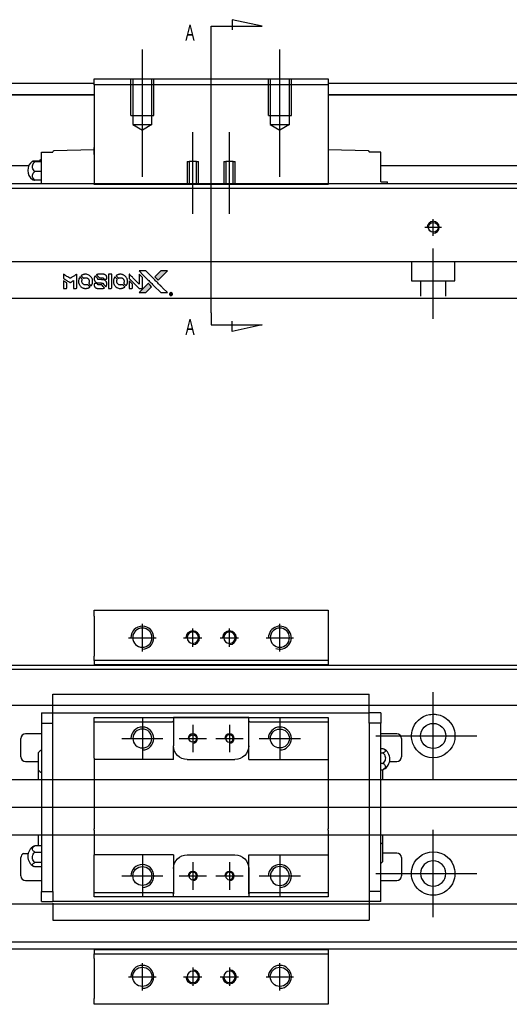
# Model space of a CAD drawing. Header units: millimetres. Extents: x -257 to 3135, y -1556 to 860.
# Tile 8 of 40: x 28 to 135, y -1158 to -943. Entities that reach past the tile are written whole.
import ezdxf
from ezdxf.lldxf.tags import DXFTag

# ---------------------------------------------------------------- set-up
doc = ezdxf.new("R2010")
doc.units = ezdxf.units.MM
doc.layers.get('0').update_dxf_attribs({"linetype": 'CONTINUOUS'})
doc.styles.add('CHN', font='Microsoft JhengHei.ttf')
tags = doc.linetypes.add('DASHED', pattern=[25.72, 12.86, -12.86]).pattern_tags.tags
tags[6:7] = [DXFTag(74, 4), DXFTag(75, 0), DXFTag(340, '0'), DXFTag(46, 0.0), DXFTag(50, 0.0), DXFTag(44, 0.0), DXFTag(45, 0.0)]
tags[4:5] = [DXFTag(74, 4), DXFTag(75, 0), DXFTag(340, '0'), DXFTag(46, 0.0), DXFTag(50, 0.0), DXFTag(44, 0.0), DXFTag(45, 0.0)]

# ---------------------------------------------------------------- blocks, each defined once
blk = doc.blocks.new('MosionX logo(完整正式版)')
h = blk.add_hatch(color=22)
h.dxf.hatch_style = 1
h.paths.add_polyline_path([(-1416, 1831), (-1517, 1831), (-1619, 1831), (-1707, 1742, 0.000288), (-1740, 1709, 0.000479), (-1769, 1680, 0.000013), (-1794, 1654, 0.197177), (-1794, 1654, 0.197497), (-1794, 1653, 0.00004), (-1779, 1638, 0.000834), (-1763, 1622, 0.000506), (-1744, 1603), (-1694, 1552), (-1555, 1692)])
h.paths.add_polyline_path([(-1892, 1355), (-1942, 1405, 0.000476), (-1962, 1424, 0.000789), (-1978, 1441, 0.000035), (-1993, 1455, 0.19758), (-1993, 1456, 0.198396), (-1994, 1455, 0.000019), (-2014, 1435, 0.000582), (-2036, 1413, 0.000351), (-2062, 1387, 0.000108), (-2174, 1275, 0.000692), (-2230, 1218, 0.000077), (-2269, 1179, 0.197527), (-2269, 1178, 0.410181), (-2269, 1177, 0.000493), (-2248, 1177, 0.002424), (-2219, 1177, 0.000529), (-2169, 1177), (-2070, 1177), (-1981, 1266)])
at = {"color": 22}
for points in [[(-2150, 1708, -0.000056), (-2089, 1647, -0.000021), (-2004, 1562, -0.000021), (-1911, 1469, -0.000025), (-1823, 1381), (-1619, 1177), (-1518, 1177), (-1417, 1177), (-1553, 1315, 0.000274), (-1619, 1381, 0.000123), (-1705, 1467, 0.000121), (-1797, 1559, 0.000165), (-1879, 1641), (-2068, 1831), (-2170, 1831), (-2272, 1831)], [(-1707, 1742, 0.000288), (-1740, 1709, 0.000479), (-1769, 1680, 0.000013), (-1794, 1654, 0.197177), (-1794, 1654, 0.197497), (-1794, 1653, 0.00004), (-1779, 1638, 0.000836), (-1763, 1622, 0.000505), (-1744, 1603), (-1694, 1552), (-1555, 1692), (-1416, 1831), (-1517, 1831), (-1619, 1831)], [(-4562, 1668), (-4562, 1603), (-4545, 1592, -0.000297), (-4534, 1586, -0.000037), (-4510, 1571, -0.000043), (-4482, 1554, -0.000036), (-4452, 1535, 0.000044), (-4422, 1517, 0.000063), (-4396, 1501, 0.000035), (-4374, 1488, 0.0009), (-4368, 1484), (-4360, 1479), (-4348, 1486, 0.001175), (-4342, 1490, 0.000208), (-4329, 1498, 0.000225), (-4315, 1506, 0.000203), (-4300, 1516, -0.000711), (-4286, 1525, -0.001119), (-4274, 1532, -0.000263), (-4263, 1539, -0.04589), (-4262, 1539, -0.519312), (-4261, 1539, -0.001914), (-4261, 1521, -0.003124), (-4260, 1493, -0.000285), (-4260, 1421), (-4260, 1303), (-4219, 1303, 0.001727), (-4189, 1303, 0.025279), (-4179, 1303, 0.073886), (-4173, 1305, 0.07426), (-4167, 1308, 0.03264), (-4166, 1310, 0.01784), (-4164, 1311, 0.017712), (-4163, 1313, 0.026854), (-4162, 1315), (-4160, 1319), (-4160, 1526), (-4159, 1733), (-4162, 1731, -0.004595), (-4163, 1730, -0.00016), (-4169, 1726, -0.000298), (-4177, 1722, -0.000208), (-4185, 1717, 0.000986), (-4210, 1701, 0.00025), (-4250, 1676, 0.000268), (-4292, 1650, 0.000436), (-4329, 1627, -0.002932), (-4341, 1619, -0.004718), (-4351, 1613, -0.001113), (-4360, 1608, -0.227179), (-4361, 1608, -0.045982), (-4362, 1608, -0.000145), (-4374, 1616, -0.000825), (-4387, 1624, -0.000517), (-4403, 1634, 0.000056), (-4458, 1668, 0.000289), (-4488, 1687, 0.000481), (-4511, 1701, 0.000418), (-4535, 1715), (-4562, 1732)], [(-4562, 1417), (-4562, 1303), (-4521, 1303, 0.000842), (-4494, 1303, 0.010591), (-4484, 1303, 0.028995), (-4479, 1303, 0.069543), (-4475, 1305, 0.051063), (-4471, 1307, 0.039932), (-4468, 1310, 0.039414), (-4465, 1314, 0.045845), (-4462, 1318, 0.094811), (-4461, 1322, 0.007124), (-4461, 1333, 0.004713), (-4461, 1352, 0.000534), (-4461, 1395), (-4461, 1469), (-4471, 1475, 0.000828), (-4502, 1494, 0.000879), (-4532, 1513, 0.000048), (-4561, 1530, 0.137596), (-4562, 1531, 0.413028), (-4562, 1530, 0.000016), (-4562, 1497, 0.000623), (-4562, 1460, 0.000374)], [(-4068, 1643, 0.064158), (-4094, 1594, 0.06356), (-4108, 1539, 0.064004), (-4107, 1483, 0.066747), (-4091, 1429, 0.04321), (-4073, 1396, 0.044737), (-4050, 1367, 0.044901), (-4021, 1342, 0.044184), (-3989, 1323, 0.026293), (-3965, 1313, 0.033344), (-3941, 1306, 0.033227), (-3917, 1303, 0.025815), (-3890, 1302, 0.023119), (-3864, 1304, 0.031044), (-3841, 1308, 0.031337), (-3819, 1315, 0.024258), (-3796, 1325, 0.015622), (-3788, 1329, 0.008495), (-3778, 1335, 0.008415), (-3769, 1341, 0.020814), (-3763, 1346), (-3760, 1348), (-3791, 1379, 0.002843), (-3814, 1403, 0.033917), (-3823, 1411, 0.087906), (-3831, 1414, 0.073302), (-3839, 1416, 0.022047), (-3843, 1415, 0.026465), (-3847, 1415, 0.022233), (-3851, 1414, 0.009985), (-3857, 1412, -0.039011), (-3876, 1407, -0.044398), (-3896, 1406, -0.045096), (-3915, 1408, -0.04265), (-3934, 1413, -0.071154), (-3961, 1428, -0.068827), (-3983, 1450, -0.068713), (-3998, 1476, -0.070507), (-4005, 1506, -0.028605), (-4006, 1519, -0.031418), (-4005, 1531, -0.031044), (-4002, 1544, -0.02668), (-3998, 1556, 0.038913), (-3996, 1564, 0.043732), (-3995, 1571, 0.047754), (-3995, 1578, 0.075756), (-3997, 1583, 0.07294), (-3999, 1586, 0.003456), (-4006, 1594, 0.005023), (-4017, 1605, 0.002422), (-4030, 1619, 0.000819), (-4042, 1631, 0.001349), (-4053, 1641, 0.0001), (-4062, 1650, 0.205335), (-4062, 1651, 0.219821), (-4063, 1650, 0.002494), (-4064, 1648, 0.007089), (-4066, 1646, 0.004494)], [(-3917, 1731, 0.024131), (-3935, 1728, 0.022344), (-3954, 1723, 0.021883), (-3972, 1717, 0.020884), (-3990, 1709, 0.010669), (-4000, 1703, 0.010389), (-4011, 1697, 0.010913), (-4020, 1692, 0.022227), (-4026, 1687), (-4029, 1685), (-3996, 1653, 0.002452), (-3984, 1640, 0.003628), (-3972, 1630, 0.001662), (-3963, 1621, 0.070159), (-3960, 1619, 0.047671), (-3958, 1618, 0.018624), (-3956, 1618, 0.017921), (-3953, 1617, 0.018804), (-3950, 1617, 0.018255), (-3946, 1617, 0.041312), (-3943, 1617, 0.037164), (-3939, 1618, 0.012342), (-3935, 1620, -0.015101), (-3924, 1624, -0.035998), (-3916, 1626, -0.033244), (-3907, 1627, -0.011249), (-3894, 1627, -0.004059), (-3883, 1627, -0.019693), (-3877, 1627, -0.027943), (-3872, 1626, -0.014411), (-3866, 1624, -0.033089), (-3851, 1619, -0.033887), (-3838, 1613, -0.034021), (-3825, 1604, -0.033942), (-3814, 1594, -0.02816), (-3804, 1582, -0.035032), (-3796, 1570, -0.035269), (-3790, 1557, -0.029196), (-3785, 1543, -0.037862), (-3782, 1526, -0.043657), (-3782, 1510, -0.043064), (-3784, 1494, -0.035184), (-3790, 1477, 0.033699), (-3792, 1470, 0.052815), (-3793, 1463, 0.059167), (-3793, 1456, 0.058972), (-3791, 1450, 0.059208), (-3788, 1445, 0.021125), (-3783, 1439, 0.008691), (-3773, 1429, 0.000851), (-3749, 1405, 0.001873), (-3736, 1393, 0.013884), (-3730, 1387, 0.022355), (-3726, 1385, 0.341453), (-3725, 1385, 0.073011), (-3722, 1388, 0.004587), (-3714, 1399, 0.00748), (-3707, 1411, 0.016837), (-3702, 1420, 0.028606), (-3692, 1443, 0.031352), (-3685, 1465, 0.031004), (-3681, 1489, 0.0268), (-3680, 1514, 0.026698), (-3681, 1541, 0.03002), (-3686, 1566, 0.030357), (-3693, 1590, 0.028554), (-3703, 1614, 0.062944), (-3732, 1658, 0.062206), (-3772, 1694, 0.062448), (-3819, 1719, 0.064355), (-3870, 1731, 0.017377), (-3880, 1731, 0.008369), (-3893, 1731, 0.008367), (-3907, 1731, 0.01757)], [(-3610, 1675, 0.023289), (-3616, 1665, 0.026845), (-3621, 1655, 0.026047), (-3626, 1644, 0.019751), (-3629, 1631, 0.013249), (-3631, 1624, 0.025169), (-3631, 1618, 0.016532), (-3632, 1611, 0.002937), (-3632, 1598, 0.003317), (-3632, 1586, 0.011808), (-3631, 1578, 0.01777), (-3631, 1572, 0.021476), (-3630, 1567, 0.04325), (-3623, 1544, 0.045753), (-3612, 1523, 0.04649), (-3598, 1505, 0.047672), (-3581, 1490, 0.025315), (-3573, 1485, 0.015208), (-3564, 1480, 0.01512), (-3554, 1476, 0.022488), (-3546, 1473, 0.027857), (-3532, 1469, 0.034138), (-3519, 1467, 0.014286), (-3499, 1467, 0.00124), (-3449, 1467, -0.00103), (-3418, 1467, -0.002552), (-3396, 1466, -0.001594), (-3379, 1466, -0.047676), (-3374, 1466, -0.085307), (-3367, 1463, -0.097789), (-3361, 1457, -0.085947), (-3357, 1450, -0.051339), (-3356, 1440, 0.014634), (-3355, 1436, 0.015028), (-3355, 1433, 0.014927), (-3354, 1430, 0.059415), (-3353, 1429, 0.070595), (-3351, 1425, 0.00028), (-3315, 1389, 0.000111), (-3279, 1352, 0.200239), (-3277, 1352, 0.268906), (-3276, 1352, 0.001866), (-3271, 1361, 0.007532), (-3267, 1370, 0.017818), (-3263, 1376, 0.013256), (-3261, 1383, 0.011636), (-3258, 1391, 0.011528), (-3256, 1399, 0.012303), (-3254, 1407, 0.0423), (-3252, 1419, 0.013657), (-3252, 1437, 0.013857), (-3252, 1455, 0.037428), (-3254, 1468, 0.014927), (-3256, 1477, 0.0122), (-3259, 1486, 0.012518), (-3262, 1494, 0.023062), (-3265, 1501, 0.065961), (-3281, 1525, 0.06055), (-3304, 1545, 0.059676), (-3331, 1559, 0.060497), (-3360, 1567, 0.025683), (-3367, 1567, 0.001528), (-3386, 1567, 0.002124), (-3410, 1568, 0.001173), (-3439, 1568, -0.000809), (-3490, 1568, -0.017164), (-3506, 1568, -0.063931), (-3514, 1570, -0.108429), (-3520, 1573, -0.052941), (-3523, 1577, -0.063675), (-3525, 1582, -0.050562), (-3526, 1587, -0.020337), (-3527, 1595, 0.009897), (-3528, 1599, 0.016482), (-3528, 1603, 0.019019), (-3529, 1606, 0.06043), (-3530, 1608, 0.076267), (-3533, 1613, 0.00054), (-3566, 1646, 0.000307), (-3601, 1680, 0.142594), (-3604, 1681, 0.232419), (-3604, 1681, 0.022995), (-3606, 1680, 0.024627), (-3608, 1678, 0.015407)], [(-3516, 1731, 0.018538), (-3522, 1730, 0.010695), (-3530, 1729, 0.01068), (-3538, 1727, 0.017678), (-3544, 1725, 0.013849), (-3551, 1722, 0.011814), (-3559, 1719, 0.004513), (-3566, 1716, 0.290035), (-3566, 1715, 0.196418), (-3566, 1714, 0.000124), (-3554, 1702, 0.001477), (-3540, 1688, 0.000898), (-3524, 1671), (-3481, 1629), (-3427, 1628, -0.001471), (-3387, 1628, -0.028714), (-3374, 1627, -0.097073), (-3367, 1625, -0.084199), (-3361, 1620, -0.042698), (-3359, 1616, -0.053912), (-3357, 1612, -0.051004), (-3356, 1608, -0.032967), (-3355, 1602, 0.00807), (-3355, 1600, 0.003023), (-3355, 1596, 0.002994), (-3355, 1592, 0.003629), (-3355, 1588), (-3354, 1579), (-3313, 1579, 0.001618), (-3293, 1579, 0.005206), (-3280, 1579, 0.00535), (-3271, 1579, 0.060675), (-3268, 1580, 0.048484), (-3266, 1581, 0.02389), (-3264, 1582, 0.022812), (-3261, 1584, 0.02462), (-3259, 1586, 0.061781), (-3255, 1591, 0.080179), (-3253, 1596, 0.048561), (-3252, 1604, 0.010021), (-3251, 1619, 0.016602), (-3252, 1638, 0.031409), (-3254, 1653, 0.036474), (-3258, 1666, 0.03439), (-3263, 1679, 0.065928), (-3277, 1699, 0.069066), (-3296, 1715, 0.065697), (-3319, 1725, 0.051559), (-3346, 1731, 0.020904), (-3360, 1731, 0.000451), (-3431, 1731, 0.000419), (-3502, 1732, 0.022759)], [(-3202, 1517), (-3202, 1303), (-3160, 1303), (-3118, 1303), (-3113, 1306, 0.071429), (-3109, 1309, 0.054799), (-3105, 1313, 0.053585), (-3102, 1318, 0.060698), (-3101, 1323, 0.033975), (-3100, 1332, 0.000112), (-3100, 1441, 0.000726), (-3100, 1548, 0.001084), (-3101, 1641), (-3102, 1732), (-3152, 1732), (-3202, 1732)], [(-3011, 1643, 0.018008), (-3017, 1634, 0.009842), (-3023, 1622, 0.009807), (-3030, 1610, 0.015716), (-3035, 1599, 0.048467), (-3047, 1561, 0.045841), (-3052, 1520, 0.046006), (-3049, 1479, 0.049638), (-3039, 1441, 0.064819), (-3012, 1391, 0.06695), (-2974, 1350, 0.066691), (-2926, 1320, 0.063505), (-2872, 1304, 0.03135), (-2858, 1302, 0.010439), (-2837, 1302, 0.010391), (-2817, 1302, 0.032408), (-2803, 1304, 0.015696), (-2787, 1307, 0.018095), (-2771, 1312, 0.018551), (-2757, 1317, 0.018352), (-2743, 1323, 0.015568), (-2733, 1328, 0.009832), (-2723, 1334, 0.009795), (-2713, 1341, 0.023727), (-2706, 1346), (-2703, 1348), (-2734, 1379, 0.001528), (-2751, 1397, 0.010022), (-2760, 1406, 0.019586), (-2766, 1411, 0.061865), (-2771, 1413, 0.055054), (-2777, 1415, 0.061607), (-2784, 1416, 0.048725), (-2792, 1415, 0.020221), (-2802, 1412, -0.017722), (-2813, 1409, -0.02685), (-2822, 1407, -0.02759), (-2832, 1406, -0.020233), (-2843, 1406, -0.04793), (-2864, 1409, -0.048386), (-2883, 1416, -0.047866), (-2901, 1426, -0.044964), (-2917, 1440, -0.04333), (-2931, 1457, -0.050921), (-2941, 1475, -0.051473), (-2946, 1495, -0.0459), (-2948, 1516, -0.019014), (-2948, 1526, -0.024114), (-2947, 1535, -0.025081), (-2945, 1544, -0.023892), (-2942, 1553, 0.008624), (-2939, 1560, 0.026486), (-2938, 1564, 0.035074), (-2937, 1568, 0.02756), (-2937, 1573, 0.087163), (-2939, 1580, 0.073291), (-2942, 1587, 0.028074), (-2951, 1596, 0.002594), (-2973, 1619), (-3005, 1651)], [(-2860, 1730, 0.023681), (-2878, 1728, 0.022402), (-2896, 1723, 0.021929), (-2914, 1717, 0.020503), (-2931, 1709, 0.013745), (-2941, 1704, 0.009767), (-2952, 1698, 0.009658), (-2962, 1691, 0.027804), (-2968, 1687), (-2971, 1685), (-2939, 1653, 0.002053), (-2924, 1638, 0.006738), (-2914, 1628, 0.007826), (-2907, 1622, 0.063909), (-2903, 1619, 0.061532), (-2897, 1617, 0.068674), (-2891, 1617, 0.052072), (-2885, 1618, 0.019648), (-2875, 1621, -0.018366), (-2864, 1624, -0.0288), (-2854, 1626, -0.029061), (-2844, 1627, -0.019155), (-2832, 1627, -0.053809), (-2807, 1624, -0.058833), (-2784, 1615, -0.058566), (-2764, 1601, -0.052525), (-2746, 1582, -0.044733), (-2737, 1566, -0.040573), (-2729, 1547, -0.041123), (-2725, 1529, -0.04951), (-2725, 1511, -0.017369), (-2725, 1502, -0.024255), (-2727, 1495, -0.023787), (-2729, 1487, -0.015798), (-2732, 1479, 0.010631), (-2734, 1474, 0.033653), (-2735, 1470, 0.037806), (-2736, 1467, 0.016307), (-2736, 1462, 0.068179), (-2734, 1453, 0.095747), (-2731, 1446, 0.033418), (-2722, 1436, 0.002133), (-2695, 1409, 0.001452), (-2680, 1395, 0.012393), (-2673, 1388, 0.020479), (-2668, 1385, 0.344362), (-2667, 1385, 0.074287), (-2663, 1388, 0.005454), (-2656, 1400, 0.008391), (-2649, 1412, 0.017097), (-2643, 1422, 0.027375), (-2635, 1442, 0.02835), (-2628, 1463, 0.027723), (-2624, 1485, 0.023913), (-2623, 1509, 0.027047), (-2623, 1537, 0.031685), (-2627, 1563, 0.032425), (-2634, 1588, 0.031013), (-2644, 1612, 0.037914), (-2661, 1641, 0.040153), (-2682, 1667, 0.039834), (-2707, 1688, 0.036173), (-2736, 1707, 0.040752), (-2765, 1719, 0.035885), (-2796, 1728, 0.035491), (-2828, 1731, 0.037615)], [(-2572, 1669), (-2572, 1604), (-2422, 1453), (-2271, 1303), (-2229, 1303, 0.0008), (-2202, 1303, 0.010795), (-2192, 1303, 0.030495), (-2186, 1304, 0.080372), (-2183, 1305, 0.03816), (-2179, 1308, 0.041799), (-2176, 1310, 0.042486), (-2174, 1314, 0.042078), (-2172, 1317, 0.099276), (-2170, 1322, 0.003302), (-2170, 1343, 0.002586), (-2170, 1380, 0.000204), (-2170, 1477), (-2170, 1633), (-2221, 1683), (-2271, 1733), (-2271, 1583), (-2272, 1433), (-2419, 1582, 0.000253), (-2476, 1639, 0.000412), (-2524, 1687, 0.000041), (-2567, 1730, 0.041338), (-2570, 1732), (-2572, 1734)], [(-2572, 1416), (-2572, 1303), (-2530, 1303), (-2488, 1303), (-2483, 1306, 0.03146), (-2480, 1308, 0.026444), (-2478, 1310, 0.026444), (-2476, 1312, 0.031457), (-2475, 1314), (-2472, 1319), (-2471, 1375), (-2471, 1431), (-2521, 1481, 0.000745), (-2540, 1499, 0.001228), (-2556, 1515, 0.000087), (-2571, 1529, 0.195134), (-2571, 1530, 0.412117), (-2572, 1529, 0.000048), (-2572, 1496, 0.00109), (-2572, 1460, 0.000653)], [(-3615, 1454, 0.065483), (-3620, 1451, 0.053271), (-3625, 1447, 0.052018), (-3628, 1443, 0.0556), (-3631, 1437, 0.036839), (-3632, 1434, 0.026922), (-3632, 1430, 0.016905), (-3633, 1424, 0.004317), (-3633, 1416, 0.016369), (-3632, 1397, 0.029936), (-3630, 1382, 0.03418), (-3627, 1369, 0.031327), (-3621, 1356, 0.046935), (-3612, 1340, 0.054053), (-3600, 1327, 0.053701), (-3585, 1317, 0.045364), (-3568, 1309, 0.032479), (-3552, 1305, 0.03386), (-3537, 1303, 0.013578), (-3512, 1303, 0.001155), (-3450, 1303, 0.000413), (-3396, 1303, 0.005008), (-3375, 1304, 0.013199), (-3364, 1304, 0.033956), (-3355, 1305, 0.013909), (-3347, 1308, 0.010864), (-3337, 1310, 0.010938), (-3329, 1313, 0.028702), (-3323, 1316), (-3318, 1318), (-3362, 1362), (-3405, 1406), (-3455, 1406, -0.001504), (-3477, 1406, -0.00328), (-3493, 1406, -0.001901), (-3506, 1406, -0.061333), (-3510, 1407, -0.063621), (-3514, 1409, -0.048633), (-3518, 1412, -0.046769), (-3522, 1415, -0.047961), (-3525, 1420, -0.02678), (-3526, 1424, -0.050957), (-3527, 1427, -0.029398), (-3528, 1431, -0.00401), (-3528, 1441), (-3529, 1456), (-3569, 1456, 0.001061), (-3593, 1456, 0.009147), (-3604, 1455, 0.020721), (-3611, 1455, 0.051619)], [(-2062, 1387, 0.000108), (-2174, 1275, 0.000692), (-2230, 1218, 0.000077), (-2269, 1179, 0.197527), (-2269, 1178, 0.410182), (-2269, 1177, 0.000493), (-2248, 1177, 0.002424), (-2219, 1177, 0.000529), (-2170, 1177), (-2070, 1177), (-1981, 1266), (-1892, 1355), (-1942, 1405, 0.000476), (-1962, 1424, 0.000789), (-1978, 1441, 0.000035), (-1993, 1455, 0.19758), (-1993, 1456, 0.198396), (-1994, 1455, 0.000019), (-2014, 1435, 0.000582), (-2036, 1413, 0.000351)], [(-1319, 1173, 0.082374), (-1332, 1167, 0.083404), (-1342, 1157, 0.082663), (-1349, 1145, 0.07897), (-1351, 1130, 0.084941), (-1349, 1114, 0.08953), (-1341, 1100, 0.090743), (-1329, 1090, 0.090193), (-1313, 1085, 0.10067), (-1296, 1085, 0.099454), (-1281, 1093, 0.097736), (-1269, 1106, 0.09365), (-1263, 1122, 0.07584), (-1263, 1135, 0.068415), (-1267, 1148, 0.068328), (-1274, 1159, 0.075277), (-1283, 1168, 0.059367), (-1291, 1172, 0.048986), (-1300, 1174, 0.048519), (-1310, 1174, 0.055347)], [(-1325, 1129), (-1325, 1104), (-1322, 1104), (-1319, 1104), (-1319, 1114), (-1319, 1125), (-1313, 1125), (-1306, 1126), (-1302, 1119, -0.003356), (-1300, 1116, -0.002757), (-1298, 1113, -0.002784), (-1296, 1110, -0.007382), (-1295, 1108, 0.019487), (-1294, 1105, 0.098302), (-1293, 1104, 0.116932), (-1291, 1104, 0.032798), (-1289, 1104), (-1285, 1104), (-1288, 1108, 0.005748), (-1289, 1111, 0.002522), (-1291, 1114, 0.002495), (-1293, 1117, 0.00334), (-1295, 1120), (-1299, 1126), (-1296, 1128, 0.066516), (-1292, 1130, 0.085926), (-1290, 1133, 0.082934), (-1289, 1137, 0.05747), (-1289, 1141, 0.023576), (-1289, 1144, 0.043538), (-1289, 1146, 0.050891), (-1290, 1148, 0.049897), (-1291, 1149, 0.067884), (-1295, 1152, 0.077412), (-1298, 1154, 0.049266), (-1304, 1154, 0.012208), (-1313, 1155), (-1325, 1155)], [(-1298, 1147, -0.120545), (-1296, 1144, -0.09136), (-1295, 1141, -0.087576), (-1296, 1137, -0.098026), (-1297, 1134, -0.079907), (-1299, 1133, -0.087697), (-1300, 1132, -0.041371), (-1303, 1132, -0.005557), (-1309, 1132), (-1319, 1131), (-1319, 1140), (-1319, 1149), (-1310, 1149, -0.007471), (-1305, 1149, -0.035301), (-1302, 1148, -0.060486), (-1300, 1148, -0.063546)]]:
    blk.add_lwpolyline(points, format="xyb", close=True, dxfattribs=at)

msp = doc.modelspace()

# ---------------------------------------------------------------- linework, layer by layer
for p, q in [((81.28, -944.4), (74.69, -942.97)), ((74.69, -942.97), (74.69, -945.2)), ((70.13, -944.4), (81.28, -944.4)), ((70.13, -947.04), (70.13, -944.4)), ((70.13, -1006.92), (70.13, -947.04)), ((70.13, -1006.92), (70.13, -1009.56)), ((70.13, -1009.56), (81.28, -1009.56)), ((74.69, -1010.99), (74.69, -1008.76)), ((81.28, -1009.56), (74.69, -1010.99)), ((55.13, -1080.81), (55.13, -1074.81)), ((66.13, -1079.81), (66.13, -1075.81)), ((74.13, -1079.81), (74.13, -1075.81)), ((85.13, -1080.81), (85.13, -1074.81)), ((52.13, -1077.81), (58.13, -1077.81)), ((64.13, -1077.81), (68.13, -1077.81)), ((72.13, -1077.81), (76.13, -1077.81)), ((82.13, -1077.81), (88.13, -1077.81)), ((118.58, -1108.78), (118.58, -1089.73)), ((106.08, -1099.26), (128.11, -1099.26)), ((-95.42, -1114.81), (72.88, -1114.81)), ((72.88, -1114.81), (480.28, -1114.81)), ((118.58, -1138.78), (118.58, -1119.73)), ((29.22, -1124.9), (30.22, -1124.9)), ((106.08, -1129.26), (128.11, -1129.26)), ((55.13, -1154.81), (55.13, -1148.81)), ((85.13, -1154.81), (85.13, -1148.81)), ((66.13, -1149.81), (66.13, -1153.81)), ((74.13, -1149.81), (74.13, -1153.81)), ((52.13, -1151.81), (58.13, -1151.81)), ((64.13, -1151.81), (68.13, -1151.81)), ((72.13, -1151.81), (76.13, -1151.81)), ((82.13, -1151.81), (88.13, -1151.81))]:
    msp.add_line(p, q)
at = {"ltscale": 0.2}
for p, q in [((55.13, -977.27), (55.13, -949.44)), ((85.13, -977.27), (85.13, -949.44)), ((66.13, -985.31), (66.13, -967.49)), ((74.13, -985.31), (74.13, -967.49))]:
    msp.add_line(p, q, dxfattribs=at)
at = {"linetype": 'Continuous'}
for p, q in [((44.63, -955.85), (95.63, -955.85)), ((44.63, -957.15), (44.63, -955.85)), ((95.63, -955.85), (95.63, -957.15)), ((-45.42, -956.85), (44.63, -956.85)), ((44.63, -957.15), (44.63, -978.85)), ((95.63, -957.15), (44.63, -957.15)), ((95.63, -956.85), (379.58, -956.85)), ((95.63, -957.15), (95.63, -978.85)), ((44.63, -959.35), (-45.42, -959.35)), ((-45.42, -959.36), (44.63, -959.36)), ((379.58, -959.35), (95.63, -959.35)), ((95.63, -959.36), (379.58, -959.36)), ((44.63, -971.85), (44.63, -970.85)), ((95.63, -970.85), (95.63, -971.85)), ((33.13, -971.85), (35.63, -971.85)), ((33.13, -974.05), (33.13, -971.85)), ((35.63, -971.85), (35.63, -971.78)), ((44.63, -971.35), (35.83, -971.58)), ((44.57, -972.35), (44.63, -972.35)), ((44.63, -972.35), (44.63, -971.85)), ((104.44, -971.58), (95.63, -971.35)), ((95.63, -971.85), (95.63, -972.35)), ((95.63, -972.35), (95.7, -972.35)), ((104.63, -971.78), (104.63, -971.85)), ((107.13, -971.85), (104.63, -971.85)), ((107.13, -974.05), (107.13, -971.85)), ((30.34, -974.85), (-19.92, -974.85)), ((31.68, -973.75), (33.13, -973.75)), ((33.13, -973.98), (31.68, -973.98)), ((33.13, -977.35), (33.13, -974.05)), ((107.13, -977.35), (107.13, -974.05)), ((368.58, -974.85), (107.13, -974.85)), ((33.13, -976.09), (31.68, -976.09)), ((33.13, -978.81), (33.13, -977.35)), ((107.13, -978.35), (107.13, -977.35)), ((72.7, -978.81), (-31.42, -978.81)), ((33.13, -977.96), (31.68, -977.96)), ((44.63, -978.9), (44.63, -978.85)), ((44.63, -978.85), (95.63, -978.85)), ((95.63, -978.9), (44.63, -978.9)), ((368.58, -978.81), (72.7, -978.81)), ((95.63, -978.85), (95.63, -978.9)), ((107.13, -978.35), (108.52, -978.35)), ((108.52, -978.35), (108.63, -978.35)), ((108.52, -978.35), (108.52, -978.81)), ((108.63, -978.81), (108.63, -978.35)), ((72.44, -979.81), (-31.42, -979.81)), ((368.58, -979.81), (72.44, -979.81)), ((66.29, -1003.81), (-31.42, -1003.81)), ((368.58, -1003.81), (66.29, -1003.81)), ((44.63, -1073.1), (44.63, -1071.81)), ((44.63, -1071.81), (95.63, -1071.81)), ((95.63, -1071.81), (95.63, -1073.1)), ((44.63, -1073.1), (44.63, -1081.81)), ((95.63, -1073.1), (95.63, -1081.81)), ((44.63, -1082.81), (44.63, -1081.81)), ((95.63, -1081.81), (95.63, -1082.81)), ((-45.42, -1083.81), (80.83, -1083.81)), ((95.63, -1082.81), (44.63, -1082.81)), ((44.63, -1082.81), (44.63, -1083.81)), ((80.83, -1083.81), (479.58, -1083.81)), ((95.63, -1082.81), (95.63, -1083.81)), ((64.93, -1145.81), (-45.42, -1145.81)), ((44.63, -1145.81), (44.63, -1146.81)), ((44.63, -1147.81), (44.63, -1146.81)), ((44.63, -1146.81), (95.63, -1146.81)), ((479.58, -1145.81), (64.93, -1145.81)), ((95.63, -1145.81), (95.63, -1146.81)), ((95.63, -1146.81), (95.63, -1147.81)), ((44.63, -1147.81), (44.63, -1156.51)), ((95.63, -1147.81), (95.63, -1156.51)), ((44.63, -1157.81), (44.63, -1156.51)), ((95.63, -1157.81), (44.63, -1157.81)), ((95.63, -1156.51), (95.63, -1157.81))]:
    msp.add_line(p, q, dxfattribs=at)
at = {"linetype": 'DASHED', "ltscale": 0.3}
for p, q in [((52.63, -963.85), (52.63, -955.85)), ((53.03, -955.85), (53.03, -965.85)), ((57.23, -965.85), (57.23, -955.85)), ((57.63, -963.85), (57.63, -955.85)), ((82.63, -963.85), (82.63, -955.85)), ((83.03, -955.85), (83.03, -965.85)), ((87.23, -965.85), (87.23, -955.85)), ((87.63, -963.85), (87.63, -955.85)), ((52.63, -963.85), (57.63, -963.85)), ((82.63, -963.85), (87.63, -963.85)), ((53.03, -965.85), (57.23, -965.85)), ((53.03, -965.85), (55.13, -967.07)), ((57.23, -965.85), (55.13, -967.07)), ((83.03, -965.85), (87.23, -965.85)), ((83.03, -965.85), (85.13, -967.07)), ((87.23, -965.85), (85.13, -967.07)), ((64.88, -973.9), (64.88, -978.9)), ((64.88, -973.9), (65.33, -973.9)), ((65.33, -973.9), (65.33, -978.9)), ((66.93, -973.9), (65.33, -973.9)), ((66.93, -978.9), (66.93, -973.9)), ((66.93, -973.9), (67.38, -973.9)), ((67.38, -978.9), (67.38, -973.9)), ((72.88, -973.9), (72.88, -978.9)), ((72.88, -973.9), (73.33, -973.9)), ((73.33, -973.9), (73.33, -978.9)), ((74.93, -973.9), (73.33, -973.9)), ((74.93, -978.9), (74.93, -973.9)), ((74.93, -973.9), (75.38, -973.9)), ((75.38, -978.9), (75.38, -973.9)), ((368.58, -995.81), (-31.42, -995.81)), ((113.83, -995.81), (113.83, -999.96)), ((123.33, -999.96), (123.33, -995.81)), ((113.83, -999.96), (123.33, -999.96)), ((115.83, -999.96), (115.83, -1003.26)), ((121.33, -1003.26), (121.33, -999.96)), ((80.58, -1084.76), (-31.42, -1084.76)), ((468.58, -1084.76), (80.58, -1084.76)), ((468.58, -1092.59), (-31.42, -1092.59)), ((468.58, -1108.81), (-28.12, -1108.81)), ((-28.12, -1120.81), (468.58, -1120.81)), ((468.58, -1135.93), (-31.42, -1135.93)), ((468.58, -1144.26), (-31.42, -1144.26))]:
    msp.add_line(p, q, dxfattribs=at)
at = {"linetype": 'DASHED'}
for p, q in [((33.13, -971.85), (33.13, -971.85)), ((35.63, -971.85), (35.63, -971.85)), ((104.63, -971.85), (104.63, -971.85)), ((107.13, -971.85), (107.13, -971.85)), ((95.63, -1083.76), (44.63, -1083.76)), ((44.63, -1145.85), (95.63, -1145.85))]:
    msp.add_line(p, q, dxfattribs=at)
at = {"ltscale": 0.5}
for p, q in [((116.78, -988.26), (120.38, -988.26)), ((118.58, -990.12), (118.58, -986.46)), ((118.58, -1008.26), (118.58, -992.9))]:
    msp.add_line(p, q, dxfattribs=at)
at = {"linetype": 'DASHED', "ltscale": 0.5}
for p, q in [((35.63, -1090.2), (35.63, -1090.15)), ((35.63, -1090.33), (35.63, -1090.2)), ((104.63, -1090.2), (35.63, -1090.2)), ((35.63, -1093.91), (35.63, -1090.33)), ((104.63, -1090.2), (104.63, -1090.15)), ((104.63, -1090.33), (104.63, -1090.2)), ((104.63, -1093.91), (104.63, -1090.33)), ((33.13, -1094.24), (33.13, -1096.44)), ((33.13, -1094.24), (35.63, -1094.24)), ((35.63, -1094.24), (35.63, -1093.91)), ((35.63, -1095.24), (35.63, -1094.24)), ((35.63, -1094.24), (104.63, -1094.24)), ((35.63, -1094.34), (35.63, -1094.34)), ((35.63, -1096.44), (35.63, -1095.24)), ((44.63, -1096.24), (44.63, -1095.24)), ((55.13, -1095.31), (55.13, -1104.31)), ((61.93, -1095.24), (61.93, -1095.94)), ((78.33, -1095.24), (61.93, -1095.24)), ((62.02, -1095.24), (78.24, -1095.24)), ((78.33, -1095.94), (78.33, -1095.24)), ((85.13, -1095.31), (85.13, -1104.31)), ((95.63, -1095.24), (95.63, -1096.24)), ((104.63, -1094.24), (104.63, -1093.91)), ((107.13, -1094.24), (104.63, -1094.24)), ((104.63, -1095.24), (104.63, -1094.24)), ((104.63, -1094.34), (104.63, -1094.34)), ((104.63, -1096.44), (104.63, -1095.24)), ((107.13, -1094.24), (107.13, -1096.44)), ((33.13, -1096.44), (35.63, -1096.44)), ((33.13, -1096.44), (33.13, -1133.18)), ((35.63, -1096.91), (35.63, -1096.44)), ((35.63, -1096.91), (35.63, -1096.48)), ((35.63, -1132.7), (35.63, -1096.91)), ((44.63, -1104.11), (44.63, -1096.24)), ((61.63, -1096.24), (44.63, -1096.24)), ((61.63, -1096.24), (61.93, -1095.94)), ((61.93, -1095.94), (61.93, -1101.41)), ((66.13, -1096.81), (66.13, -1102.81)), ((74.13, -1096.81), (74.13, -1102.81)), ((78.33, -1095.94), (78.63, -1096.24)), ((78.33, -1104.41), (78.33, -1095.94)), ((78.33, -1101.41), (78.33, -1095.94)), ((95.63, -1096.24), (78.63, -1096.24)), ((95.63, -1096.24), (95.63, -1104.11)), ((107.13, -1096.44), (104.63, -1096.44)), ((104.63, -1096.44), (104.63, -1096.91)), ((104.63, -1096.48), (104.63, -1096.91)), ((104.63, -1096.91), (104.63, -1132.7)), ((107.13, -1133.18), (107.13, -1096.44)), ((28.63, -1103.81), (28.63, -1099.81)), ((33.13, -1098.81), (29.63, -1098.81)), ((50.63, -1099.81), (59.63, -1099.81)), ((63.13, -1099.81), (69.13, -1099.81)), ((71.13, -1099.81), (77.13, -1099.81)), ((80.63, -1099.81), (89.63, -1099.81)), ((110.63, -1098.81), (107.13, -1098.81)), ((111.63, -1099.81), (111.63, -1103.81)), ((61.93, -1104.41), (61.93, -1101.41)), ((107.13, -1102.01), (107.59, -1102.01)), ((32.48, -1106.73), (32.48, -1102.88)), ((44.63, -1104.11), (44.63, -1109.81)), ((95.63, -1104.11), (95.63, -1109.81)), ((107.13, -1102.95), (107.59, -1102.95)), ((29.63, -1104.81), (32.48, -1104.81)), ((64.93, -1104.41), (75.33, -1104.41)), ((78.33, -1104.41), (95.63, -1104.41)), ((107.59, -1105.25), (107.13, -1105.25)), ((109.08, -1104.81), (110.63, -1104.81)), ((32.48, -1108.81), (32.48, -1106.73)), ((107.13, -1106.61), (107.59, -1106.61)), ((107.48, -1106.61), (107.48, -1108.81)), ((44.63, -1109.81), (44.63, -1110.11)), ((44.63, -1110.11), (44.63, -1119.51)), ((95.63, -1109.81), (95.63, -1110.11)), ((95.63, -1110.11), (95.63, -1119.51)), ((32.48, -1123.23), (32.48, -1120.81)), ((44.63, -1119.81), (44.63, -1119.51)), ((44.63, -1119.81), (44.63, -1125.21)), ((95.63, -1119.81), (95.63, -1119.51)), ((95.63, -1119.81), (95.63, -1125.21)), ((107.48, -1120.81), (107.48, -1122.89)), ((33.13, -1123.24), (31.68, -1123.24)), ((107.48, -1122.89), (107.48, -1126.74)), ((31.68, -1124.59), (33.13, -1124.59)), ((44.63, -1125.51), (44.63, -1125.21)), ((61.93, -1125.21), (44.63, -1125.21)), ((44.63, -1133.38), (44.63, -1125.51)), ((55.13, -1125.31), (55.13, -1134.31)), ((61.93, -1125.21), (61.93, -1128.21)), ((64.93, -1125.21), (75.33, -1125.21)), ((78.33, -1133.68), (78.33, -1125.21)), ((85.13, -1125.31), (85.13, -1134.31)), ((95.63, -1125.21), (95.63, -1133.38)), ((110.63, -1124.81), (107.48, -1124.81)), ((28.63, -1129.81), (28.63, -1125.81)), ((33.13, -1126.89), (31.68, -1126.89)), ((33.13, -1127.83), (31.68, -1127.83)), ((66.13, -1126.81), (66.13, -1132.81)), ((74.13, -1126.81), (74.13, -1132.81)), ((111.63, -1125.81), (111.63, -1129.81)), ((50.63, -1129.81), (59.63, -1129.81)), ((61.93, -1128.21), (61.93, -1133.68)), ((63.13, -1129.81), (69.13, -1129.81)), ((71.13, -1129.81), (77.13, -1129.81)), ((78.33, -1128.21), (78.33, -1133.68)), ((80.63, -1129.81), (89.63, -1129.81)), ((29.63, -1130.81), (33.13, -1130.81)), ((107.13, -1130.81), (110.63, -1130.81)), ((33.13, -1133.18), (35.63, -1133.18)), ((33.13, -1135.38), (33.13, -1133.18)), ((35.63, -1133.14), (35.63, -1132.7)), ((35.63, -1133.18), (35.63, -1132.7)), ((35.63, -1133.18), (35.63, -1134.38)), ((44.63, -1133.38), (61.63, -1133.38)), ((44.63, -1134.38), (44.63, -1133.38)), ((61.93, -1133.68), (61.63, -1133.38)), ((61.93, -1134.38), (61.93, -1133.68)), ((78.63, -1133.38), (78.33, -1133.68)), ((78.33, -1133.68), (78.33, -1134.38)), ((78.63, -1133.38), (95.63, -1133.38)), ((95.63, -1133.38), (95.63, -1134.38)), ((104.63, -1132.7), (104.63, -1133.18)), ((104.63, -1132.7), (104.63, -1133.14)), ((104.63, -1133.18), (104.63, -1134.38)), ((107.13, -1133.18), (104.63, -1133.18)), ((107.13, -1135.38), (107.13, -1133.18)), ((35.63, -1135.93), (32.59, -1135.93)), ((35.63, -1135.93), (32.59, -1135.93)), ((33.13, -1135.38), (35.63, -1135.38)), ((35.63, -1134.38), (35.63, -1135.38)), ((104.63, -1135.38), (35.63, -1135.38)), ((35.63, -1135.71), (35.63, -1139.29)), ((78.33, -1134.38), (61.93, -1134.38)), ((78.24, -1134.38), (62.02, -1134.38)), ((104.63, -1134.38), (104.63, -1135.38)), ((104.63, -1135.28), (104.63, -1135.28)), ((104.63, -1135.38), (104.63, -1135.71)), ((107.13, -1135.38), (104.63, -1135.38)), ((104.63, -1135.71), (104.63, -1139.29)), ((35.63, -1139.29), (35.63, -1139.42)), ((35.63, -1139.42), (35.63, -1139.46)), ((35.63, -1139.42), (104.63, -1139.42)), ((104.63, -1139.29), (104.63, -1139.42)), ((104.63, -1139.42), (104.63, -1139.46))]:
    msp.add_line(p, q, dxfattribs=at)
at = {"linetype": 'Continuous'}
for centre, radius in [((118.58, -988.26), 1.07), ((118.58, -1099.26), 2.75), ((55.13, -1151.81), 2.1), ((85.13, -1151.81), 2.1)]:
    msp.add_circle(centre, radius, dxfattribs=at)
at = {"linetype": 'Continuous', "extrusion": (0, 0, -1)}
for centre, radius in [((-55.13, -1077.81), 2.1), ((-85.13, -1077.81), 2.1), ((-118.58, -1129.26), 2.75)]:
    msp.add_circle(centre, radius, dxfattribs=at)
at = {"linetype": 'DASHED', "ltscale": 0.15, "extrusion": (0, 0, -1)}
for centre in [(-66.13, -1077.81), (-74.13, -1077.81), (-66.13, -1151.81), (-74.13, -1151.81)]:
    msp.add_circle(centre, 1.25, dxfattribs=at)
at = {"linetype": 'DASHED', "ltscale": 0.5, "extrusion": (0, 0, -1)}
for centre, radius in [((-55.13, -1099.81), 2.07), ((-74.13, -1099.81), 0.825), ((-85.13, -1129.81), 2.07), ((-66.13, -1129.81), 0.825), ((-74.13, -1129.81), 0.825)]:
    msp.add_circle(centre, radius, dxfattribs=at)
at = {"linetype": 'DASHED', "ltscale": 0.5}
for centre, radius in [((85.13, -1099.81), 2.07), ((66.13, -1099.81), 0.825), ((55.13, -1129.81), 2.07)]:
    msp.add_circle(centre, radius, dxfattribs=at)
at = {"linetype": 'Continuous'}
for centre, radius, start, end in [((35.83, -971.78), 0.2, 91.5, 180), ((104.43, -971.78), 0.2, 0, 88.5), ((32.63, -975.85), 2.5, 126.4021, 180), ((34.62, -975.81), 2.85, 121.5132, 133.5232), ((32.63, -975.85), 2.5, 180, 233.5675)]:
    msp.add_arc(centre, radius, start, end, dxfattribs=at)
for centre, radius, start in [((118.58, -988.26), 1.3, 270), ((55.13, -1077.81), 2.5, 270), ((85.13, -1077.81), 2.5, 249.2801), ((55.13, -1151.81), 2.5, 270), ((85.13, -1151.81), 2.5, 270)]:
    msp.add_arc(centre, radius, start, 180)
at = {"linetype": 'DASHED', "ltscale": 0.15}
for centre, start, end in [((66.13, -1077.81), 270, 180), ((74.13, -1077.81), 270, 180), ((66.13, -1151.81), 180, 90), ((74.13, -1151.81), 180, 90)]:
    msp.add_arc(centre, 1.5, start, end, dxfattribs=at)
at = {"linetype": 'Continuous', "extrusion": (0, 0, -1)}
for centre, start, end in [((-118.58, -1099.26), 13.6191, 80.1049), ((-118.58, -1099.26), 99.8951, 166.3809), ((-118.58, -1099.26), 189.6765, 350.3235), ((-118.58, -1129.26), 10.8558, 169.1442), ((-118.58, -1129.26), 285.2319, 347.572), ((-118.58, -1129.26), 192.428, 254.7681)]:
    msp.add_arc(centre, 4.75, start, end, dxfattribs=at)
at = {"linetype": 'DASHED', "ltscale": 0.5}
for centre, radius, start, end in [((55.13, -1099.81), 2.5, 270, 180), ((85.13, -1099.81), 2.5, 270, 180), ((29.63, -1099.81), 1, 90, 180), ((66.13, -1099.81), 1, 270, 180), ((74.13, -1099.81), 1, 270, 180), ((110.63, -1099.81), 1, 0, 90), ((106.63, -1104.31), 2.5, 0, 61.7734), ((29.63, -1103.81), 1, 180, 270), ((34.62, -1104.76), 2.85, 121.5132, 138.6569), ((110.63, -1103.81), 1, 270, 0), ((106.63, -1104.31), 2.5, 298.2701, 0), ((34.62, -1104.84), 2.85, 221.3431, 238.4868), ((32.63, -1125.53), 2.5, 118.2701, 180), ((105.34, -1124.77), 2.85, 41.3431, 51.1006), ((29.63, -1125.81), 1, 114.7486, 180), ((32.63, -1125.53), 2.5, 180, 241.7734), ((110.63, -1125.81), 1, 0, 90), ((55.13, -1129.81), 2.5, 270, 180), ((85.13, -1129.81), 2.5, 270, 180), ((105.34, -1124.86), 2.85, 308.8994, 318.6569), ((29.63, -1129.81), 1, 180, 270), ((66.13, -1129.81), 1, 270, 180), ((74.13, -1129.81), 1, 270, 180), ((110.63, -1129.81), 1, 270, 0)]:
    msp.add_arc(centre, radius, start, end, dxfattribs=at)
at = {"linetype": 'DASHED', "ltscale": 0.5, "extrusion": (0, 0, -1)}
for centre, start, end in [((-64.93, -1101.41), 270, 359.96), ((-75.33, -1101.41), 180, 270), ((-64.93, -1128.21), 360, 90), ((-75.33, -1128.21), 90, 180)]:
    msp.add_arc(centre, 3, start, end, dxfattribs=at)
at = {"linetype": 'Continuous'}
for points, knots in [([(31.68, -973.98), (31.55, -973.97), (31.44, -973.96), (31.26, -973.93), (31.2, -973.91), (31.13, -973.88), (31.13, -973.86), (31.17, -973.83), (31.22, -973.81), (31.37, -973.78), (31.48, -973.77), (31.62, -973.75), (31.65, -973.75), (31.68, -973.75)], [0, 0, 0, 0, 0.192078, 0.192078, 0.384156, 0.384156, 0.576234, 0.576234, 0.768312, 0.768312, 0.960389, 0.960389, 1, 1, 1, 1]), ([(31.68, -976.09), (31.55, -975.99), (31.44, -975.87), (31.26, -975.61), (31.2, -975.46), (31.13, -975.16), (31.13, -975.01), (31.17, -974.7), (31.22, -974.55), (31.37, -974.28), (31.48, -974.15), (31.62, -974.03), (31.65, -974), (31.68, -973.98)], [0, 0, 0, 0, 0.192078, 0.192078, 0.384156, 0.384156, 0.576234, 0.576234, 0.768312, 0.768312, 0.960389, 0.960389, 1, 1, 1, 1]), ([(31.68, -977.96), (31.55, -977.88), (31.44, -977.77), (31.26, -977.54), (31.2, -977.41), (31.13, -977.14), (31.13, -977), (31.17, -976.73), (31.22, -976.6), (31.37, -976.35), (31.48, -976.24), (31.62, -976.13), (31.65, -976.11), (31.68, -976.09)], [0, 0, 0, 0, 0.192078, 0.192078, 0.384156, 0.384156, 0.576234, 0.576234, 0.768312, 0.768312, 0.960389, 0.960389, 1, 1, 1, 1]), ([(31.15, -977.87), (31.17, -977.88), (31.22, -977.9), (31.37, -977.93), (31.48, -977.94), (31.62, -977.96), (31.65, -977.96), (31.68, -977.96)], [0, 0, 0, 0, 0.448024, 0.448024, 0.905631, 0.905631, 1, 1, 1, 1]), ([(117.77, -1094.58), (118.18, -1094.51), (118.61, -1094.49), (119.15, -1094.54), (119.28, -1094.56), (119.4, -1094.58)], [0, 0, 0, 0, 0.772987, 0.772987, 1, 1, 1, 1]), ([(119.83, -1133.84), (119.43, -1133.95), (119, -1134.01), (118.16, -1134.01), (117.74, -1133.95), (117.33, -1133.84)], [0, 0, 0, 0, 0.500461, 0.500461, 1, 1, 1, 1])]:
    msp.add_open_spline(points, degree=3, knots=knots, dxfattribs=at)
at = {"linetype": 'DASHED', "ltscale": 0.5}
for points, degree in [([(44.63, -1095.24), (61.93, -1095.24)], 1), ([(78.33, -1095.24), (95.63, -1095.24)], 1), ([(61.93, -1104.41), (44.63, -1104.41)], 1), ([(107.59, -1106.61), (107.68, -1106.58), (107.76, -1106.54), (107.83, -1106.5)], 3), ([(31.68, -1123.24), (31.59, -1123.26), (31.51, -1123.3), (31.44, -1123.34)], 3), ([(78.33, -1125.21), (95.63, -1125.21)], 1), ([(61.93, -1134.38), (44.63, -1134.38)], 1), ([(95.63, -1134.38), (78.33, -1134.38)], 1)]:
    msp.add_open_spline(points, degree=degree, dxfattribs=at)
at = {"linetype": 'Continuous'}
for points in [[(113.9, -1100.06), (113.79, -1099.4), (113.82, -1098.73), (113.97, -1098.14)], [(123.2, -1098.14), (123.34, -1098.73), (123.38, -1099.4), (123.27, -1100.06)], [(113.94, -1130.28), (113.81, -1129.68), (113.79, -1129.01), (113.92, -1128.36)], [(123.25, -1128.36), (123.37, -1129.02), (123.35, -1129.68), (123.22, -1130.28)]]:
    msp.add_open_spline(points, degree=3, dxfattribs=at)
at = {"linetype": 'DASHED', "ltscale": 0.5}
msp.add_rational_spline([(61.93, -1101.41), (61.93, -1101.41), (61.93, -1101.41)], [0.500000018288, 0.499999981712, 0.500000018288], degree=2, dxfattribs=at)
for points in [[(107.59, -1102.01), (107.72, -1102.05), (107.83, -1102.11), (108.01, -1102.23), (108.07, -1102.29), (108.14, -1102.43), (108.14, -1102.5), (108.1, -1102.63), (108.05, -1102.7), (107.89, -1102.82), (107.79, -1102.88), (107.65, -1102.93), (107.62, -1102.94), (107.59, -1102.95)], [(107.59, -1102.95), (107.72, -1103.06), (107.83, -1103.19), (108.01, -1103.48), (108.07, -1103.64), (108.14, -1103.96), (108.14, -1104.14), (108.1, -1104.47), (108.05, -1104.63), (107.89, -1104.93), (107.79, -1105.07), (107.65, -1105.21), (107.62, -1105.23), (107.59, -1105.25)], [(107.59, -1105.25), (107.72, -1105.31), (107.83, -1105.39), (108.01, -1105.56), (108.07, -1105.65), (108.14, -1105.85), (108.14, -1105.95), (108.1, -1106.14), (108.05, -1106.24), (107.89, -1106.41), (107.79, -1106.5), (107.65, -1106.58), (107.62, -1106.59), (107.59, -1106.61)], [(31.68, -1124.59), (31.55, -1124.53), (31.44, -1124.45), (31.26, -1124.28), (31.2, -1124.19), (31.13, -1123.99), (31.13, -1123.89), (31.17, -1123.7), (31.22, -1123.6), (31.37, -1123.43), (31.48, -1123.34), (31.62, -1123.26), (31.65, -1123.25), (31.68, -1123.24)], [(31.68, -1126.89), (31.55, -1126.78), (31.44, -1126.65), (31.26, -1126.36), (31.2, -1126.2), (31.13, -1125.88), (31.13, -1125.71), (31.17, -1125.37), (31.22, -1125.21), (31.37, -1124.91), (31.48, -1124.77), (31.62, -1124.64), (31.65, -1124.61), (31.68, -1124.59)], [(31.68, -1127.83), (31.55, -1127.79), (31.44, -1127.73), (31.26, -1127.61), (31.2, -1127.55), (31.13, -1127.41), (31.13, -1127.34), (31.17, -1127.21), (31.22, -1127.14), (31.37, -1127.02), (31.48, -1126.96), (31.62, -1126.91), (31.65, -1126.9), (31.68, -1126.89)]]:
    msp.add_open_spline(points, degree=3, knots=[0, 0, 0, 0, 0.192078, 0.192078, 0.384156, 0.384156, 0.576234, 0.576234, 0.768312, 0.768312, 0.960389, 0.960389, 1, 1, 1, 1], dxfattribs=at)

# ---------------------------------------------------------------- block references
at = {"xscale": 0.0072, "yscale": 0.0072, "zscale": 0.0072}
msp.add_blockref('MosionX logo(完整正式版)', (70.78, -1010.98), dxfattribs=at)

# ---------------------------------------------------------------- texts
at = {"style": 'CHN', "width": 0.7}
for p in [(64.51, -947.54), (64.51, -1011.78)]:
    msp.add_text('A', height=3.5, dxfattribs=at).set_placement(p)

doc.saveas('drawing.dxf')
